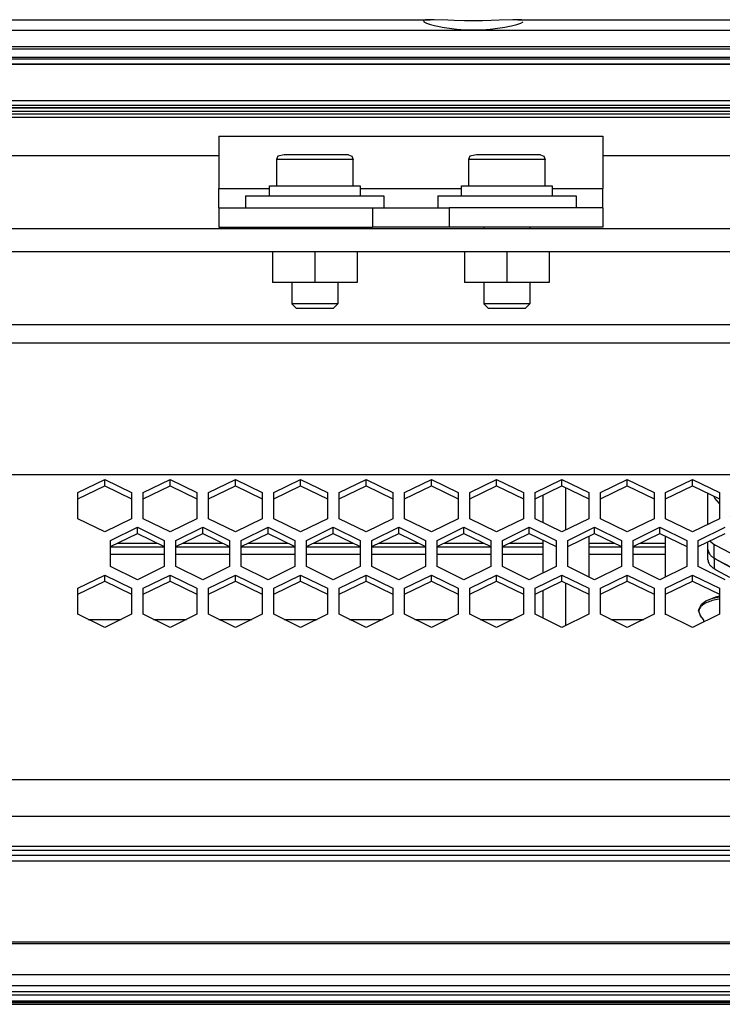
# Model space of a CAD drawing. Header units: millimetres. Extents: x -1168 to 272, y 384 to 518.
# Tile 9 of 25: x -829 to -738, y 389 to 518. Entities that reach past the tile are written whole.
import ezdxf

# ---------------------------------------------------------------- set-up
doc = ezdxf.new("R2010")
doc.units = ezdxf.units.MM

# ---------------------------------------------------------------- blocks, each defined once
blk = doc.blocks.new('Tragblech-Elektronik', base_point=(-1010.3, 438.71))
at = {"color": 7, "linetype": 'Continuous'}
for p, q in [((-758.14, 451.14), (-758.14, 456.68)), ((-761.14, 455.7), (-761.14, 452.12)), ((-755.14, 450.34), (-755.14, 445.05)), ((-817.4, 448.98), (-810.4, 448.98)), ((-808.9, 448.98), (-801.9, 448.98)), ((-800.4, 448.98), (-793.4, 448.98)), ((-791.9, 448.98), (-784.9, 448.98)), ((-783.39, 448.98), (-776.39, 448.98)), ((-774.89, 448.98), (-767.89, 448.98)), ((-766.39, 448.98), (-761.14, 448.98)), ((-761.14, 449.85), (-761.14, 445.53)), ((-755.14, 448.98), (-750.89, 448.98)), ((-749.39, 448.98), (-745.14, 448.98)), ((-810.4, 447.95), (-817.4, 447.95)), ((-801.9, 447.95), (-808.9, 447.95)), ((-793.4, 447.95), (-800.4, 447.95)), ((-784.9, 447.95), (-791.9, 447.95)), ((-776.39, 447.95), (-783.39, 447.95)), ((-767.89, 447.95), (-774.89, 447.95)), ((-761.14, 447.95), (-766.39, 447.95)), ((-750.89, 447.95), (-755.14, 447.95)), ((-745.14, 447.95), (-749.39, 447.95)), ((-758.14, 438.71), (-758.14, 444.24)), ((-761.14, 443.27), (-761.14, 439.68))]:
    blk.add_line(p, q, dxfattribs=at)
at = {"color": 1, "linetype": 'Continuous'}
for p, q in [((-820.3, 439.51), (-816.01, 439.51)), ((-811.8, 439.51), (-807.51, 439.51)), ((-803.3, 439.51), (-799.01, 439.51)), ((-794.8, 439.51), (-790.51, 439.51)), ((-786.29, 439.51), (-782, 439.51)), ((-777.79, 439.51), (-773.5, 439.51)), ((-769.29, 439.51), (-765, 439.51)), ((-752.29, 439.51), (-748, 439.51))]:
    blk.add_line(p, q, dxfattribs=at)
blk = doc.blocks.new('Lueftermanschette_LM-80-40-20_OV__15', base_point=(-740.86, 438.81))
at = {"color": 7, "linetype": 'Continuous'}
for p, q in [((-739.34, 449.72), (-738.83, 449.28)), ((-738.65, 449.17), (-733.89, 446.7)), ((-739.42, 448.09), (-739.64, 448.63)), ((-738.56, 447.3), (-738.83, 447.47)), ((-735.38, 445.66), (-738.56, 447.3)), ((-729.8, 445.12), (-728.74, 444.75)), ((-726.14, 443.85), (-725.73, 443.73)), ((-736.66, 442.51), (-736.11, 442.49)), ((-736.11, 442.49), (-735.12, 442.34)), ((-734.72, 443.6), (-734.41, 443.46)), ((-726.14, 442.04), (-728.14, 442.73)), ((-723, 443.39), (-722.4, 443.39)), ((-718.39, 443.39), (-713.9, 443.39)), ((-709.89, 443.39), (-705.4, 443.39)), ((-701.39, 443.39), (-696.9, 443.39)), ((-692.89, 443.39), (-688.4, 443.39)), ((-684.39, 443.39), (-679.9, 443.39)), ((-671.75, 443.56), (-676.14, 442.04)), ((-740.86, 440.72), (-740.48, 441.51)), ((-740.48, 441.51), (-740.13, 441.77)), ((-740.13, 441.77), (-739.9, 441.92)), ((-739.9, 441.92), (-739.11, 442.23)), ((-739.11, 442.23), (-738.18, 442.43)), ((-735.12, 442.34), (-734.25, 442.09)), ((-734.25, 442.09), (-734.1, 442)), ((-734.1, 442), (-733.63, 441.77)), ((-733.63, 441.77), (-733.26, 441.43)), ((-733.26, 441.43), (-733.1, 441.26)), ((-733.1, 441.26), (-733.07, 441.02)), ((-724.07, 441.64), (-725.08, 441.8)), ((-721.14, 441.58), (-723, 441.58)), ((-712.64, 441.58), (-719.64, 441.58)), ((-704.14, 441.58), (-711.14, 441.58)), ((-695.64, 441.58), (-702.64, 441.58)), ((-687.14, 441.58), (-694.14, 441.58)), ((-679.28, 441.58), (-685.64, 441.58)), ((-678.72, 441.6), (-679.28, 441.58)), ((-676.78, 441.86), (-677.14, 441.81)), ((-676.14, 442.04), (-676.63, 441.9)), ((-740.59, 439.99), (-740.86, 440.72)), ((-740.23, 439.49), (-740.59, 439.99)), ((-733.27, 439.91), (-733.53, 439.53)), ((-732.96, 440.34), (-733.1, 440.12)), ((-733.07, 441.02), (-732.92, 440.71)), ((-732.92, 440.71), (-732.96, 440.34)), ((-740.11, 439.21), (-740.23, 439.49)), ((-733.53, 439.53), (-733.85, 438.81))]:
    blk.add_line(p, q, dxfattribs=at)
at = {"color": 1, "linetype": 'Continuous'}
for p, q in [((-738.83, 447.47), (-738.83, 449.28)), ((-725.73, 441.92), (-725.73, 443.73)), ((-723, 441.58), (-723, 443.39)), ((-679.28, 441.58), (-679.28, 443.09)), ((-676.63, 441.9), (-676.55, 443.07)), ((-736.64, 442.23), (-736.31, 442.22)), ((-735.43, 439.64), (-735.65, 439.69))]:
    blk.add_line(p, q, dxfattribs=at)
at = {"color": 7, "linetype": 'Continuous'}
for points in [[(-738.83, 449.28), (-738.74, 449.22), (-738.65, 449.17)], [(-734.02, 443.12), (-734.23, 443.32), (-734.41, 443.46)], [(-725.73, 443.73), (-725.1, 443.59), (-724.42, 443.48), (-723.72, 443.41), (-723, 443.39)], [(-726.14, 442.04), (-725.94, 441.98), (-725.73, 441.92)], [(-676.78, 441.86), (-676.7, 441.88), (-676.63, 441.9)], [(-740.71, 440.17), (-740.65, 440.08), (-740.59, 439.99)]]:
    blk.add_spline(points, degree=3, dxfattribs=at)
at = {"color": 1, "linetype": 'Continuous'}
for points in [[(-738.21, 442.14), (-739.07, 441.96), (-739.8, 441.69), (-740.35, 441.36), (-740.7, 440.98), (-740.82, 440.58), (-740.71, 440.17)], [(-736.09, 442.2), (-736.2, 442.21), (-736.31, 442.22)], [(-733.1, 440.12), (-732.97, 440.46), (-732.99, 440.8), (-733.18, 441.13), (-733.53, 441.44), (-734.02, 441.71), (-734.62, 441.93), (-735.32, 442.1), (-736.09, 442.2)], [(-734.05, 438.86), (-734.32, 439.16), (-734.75, 439.41), (-735.07, 439.54), (-735.43, 439.64)]]:
    blk.add_spline(points, degree=3, dxfattribs=at)
blk = doc.blocks.new('Luefterblech__16', base_point=(-745.14, 440.11))
at = {"color": 7, "linetype": 'Continuous'}
for p, q in [((-739.64, 451.88), (-739.64, 455.94)), ((-745.14, 452.6), (-745.14, 455.22)), ((-745.14, 445.05), (-745.14, 450.34)), ((-739.64, 447.27), (-739.64, 449.61)), ((-738.56, 447.3), (-738.83, 447.47)), ((-735.47, 445.62), (-738.56, 447.3)), ((-738.56, 445.94), (-738.83, 446.11)), ((-736.79, 444.98), (-738.56, 445.94)), ((-734.56, 443.77), (-735.56, 442.74)), ((-745.14, 440.11), (-745.14, 442.78)), ((-738.14, 442.52), (-738.65, 442.41)), ((-736.15, 442.62), (-736.64, 442.64)), ((-734, 443.15), (-734, 441.95)), ((-731.51, 443.69), (-733.69, 443.31)), ((-731.27, 442.37), (-731.27, 443.57)), ((-726.14, 442.04), (-728.14, 442.7)), ((-671.65, 443.52), (-676.14, 442.04)), ((-671.01, 442.37), (-671.01, 443.2)), ((-738.65, 442.41), (-739.07, 442.24)), ((-733.69, 441.95), (-731.27, 442.37)), ((-729.64, 441.83), (-731.27, 442.37)), ((-726.14, 440.68), (-728.14, 441.34)), ((-721.14, 441.58), (-723, 441.58)), ((-712.64, 441.58), (-719.64, 441.58)), ((-704.14, 441.58), (-711.14, 441.58)), ((-695.64, 441.58), (-702.64, 441.58)), ((-687.14, 441.58), (-694.14, 441.58)), ((-679.28, 441.58), (-685.64, 441.58)), ((-678.82, 441.59), (-679.28, 441.58)), ((-678.64, 441.61), (-678.82, 441.59)), ((-676.14, 442.04), (-676.55, 441.92)), ((-671.01, 442.37), (-670.14, 442.22)), ((-723, 440.22), (-721.14, 440.22)), ((-719.64, 440.22), (-712.64, 440.22)), ((-711.14, 440.22), (-704.14, 440.22)), ((-702.64, 440.22), (-695.64, 440.22)), ((-694.14, 440.22), (-687.14, 440.22)), ((-685.64, 440.22), (-679.28, 440.22)), ((-678.82, 440.23), (-679.28, 440.22)), ((-678.64, 440.25), (-678.82, 440.23))]:
    blk.add_line(p, q, dxfattribs=at)
at = {"color": 1, "linetype": 'Continuous'}
for p, q in [((-738.83, 447.47), (-738.83, 446.11)), ((-733.69, 443.31), (-733.69, 441.95)), ((-725.73, 441.92), (-725.73, 440.56)), ((-723, 441.58), (-723, 440.22)), ((-679.28, 441.58), (-679.28, 440.22)), ((-676.55, 441.92), (-676.55, 440.56))]:
    blk.add_line(p, q, dxfattribs=at)
at = {"color": 7, "linetype": 'Continuous'}
for points in [[(-739.64, 448.63), (-739.59, 448.32), (-739.43, 448.03), (-739.18, 447.74), (-738.83, 447.47)], [(-739.64, 447.27), (-739.59, 446.97), (-739.43, 446.67), (-739.18, 446.38), (-738.83, 446.11)], [(-736.15, 442.62), (-736.02, 442.62), (-735.8, 442.63), (-735.64, 442.7), (-735.56, 442.74)], [(-733.69, 443.31), (-733.77, 443.28), (-733.86, 443.26), (-733.93, 443.21), (-734, 443.15)], [(-733.69, 441.95), (-733.77, 441.93), (-733.86, 441.9), (-733.93, 441.85), (-734, 441.79)], [(-726.14, 442.04), (-725.93, 441.98), (-725.73, 441.92)], [(-725.73, 441.92), (-725.1, 441.78), (-724.42, 441.67), (-723.72, 441.6), (-723, 441.58)], [(-677.05, 441.8), (-676.8, 441.86), (-676.55, 441.92)], [(-676.55, 440.56), (-673.7, 441.42), (-671.01, 442.37)], [(-726.14, 440.68), (-725.93, 440.62), (-725.73, 440.56)], [(-725.73, 440.56), (-725.1, 440.42), (-724.42, 440.31), (-723.72, 440.24), (-723, 440.22)], [(-677.05, 440.44), (-676.8, 440.5), (-676.55, 440.56)]]:
    blk.add_spline(points, degree=3, dxfattribs=at)
blk = doc.blocks.new('Luefter-Papst-8412N-2GME__17', base_point=(-738.86, 443.39))
at = {"color": 7, "linetype": 'Continuous'}
for p, q in [((-682.5, 456.75), (-681.05, 454.99)), ((-673.77, 456.86), (-670.14, 453.78)), ((-738.75, 455.32), (-738.86, 455.56)), ((-738.14, 454.61), (-738.75, 455.32)), ((-717.91, 456.06), (-715.78, 453.55)), ((-687.92, 455.03), (-687.42, 455.35)), ((-684.99, 455.53), (-682.29, 453.4)), ((-682.29, 453.4), (-684.32, 455.86)), ((-680.53, 456.13), (-678.64, 454.53)), ((-671.97, 451.71), (-676.48, 455.54)), ((-719.64, 452.73), (-712.64, 454.21)), ((-714.37, 455.03), (-712.64, 454.39)), ((-682.29, 453.4), (-681.05, 454.99)), ((-735.71, 452.15), (-736.73, 452.94)), ((-711.14, 453.84), (-710.6, 453.65)), ((-706.07, 452.77), (-704.16, 452.6)), ((-700.75, 451.68), (-695.64, 452.76)), ((-694.14, 453.08), (-693.33, 453.25)), ((-677.14, 453.26), (-675.34, 451.72)), ((-725.76, 451.44), (-721.83, 452.27)), ((-704.94, 452.22), (-708.71, 451.42)), ((-730.26, 448.71), (-731.53, 449.42)), ((-727.07, 449.82), (-727.07, 447.54)), ((-717.89, 449.48), (-723.89, 448.21)), ((-715.39, 448.59), (-709.92, 449.74)), ((-725.39, 447.89), (-727.07, 447.54)), ((-723.89, 446.79), (-716.89, 448.27)), ((-674.39, 447.74), (-676.33, 446.95)), ((-725.95, 447.14), (-725.39, 446.95)), ((-725.39, 446.79), (-725.95, 446.95)), ((-676.33, 446.95), (-680.2, 445.8)), ((-721.07, 445.5), (-723.65, 446.27)), ((-719.42, 445.15), (-721.07, 445.5)), ((-689.59, 443.97), (-692.25, 443.61)), ((-706.62, 443.39), (-709.5, 443.58)), ((-692.25, 443.61), (-692.46, 443.6))]:
    blk.add_line(p, q, dxfattribs=at)
for points in [[(-716.8, 456.57), (-715.7, 455.77), (-714.37, 455.03)], [(-693.33, 453.25), (-690.42, 454.02), (-687.92, 455.03)], [(-710.6, 453.65), (-708.41, 453.14), (-706.07, 452.77)], [(-730.26, 448.71), (-728.18, 447.8), (-725.95, 446.95)], [(-727.07, 447.54), (-726.52, 447.34), (-725.95, 447.14)]]:
    blk.add_spline(points, degree=3, dxfattribs=at)
blk = doc.blocks.new('Luefter-kpl_1__18', base_point=(-738.86, 443.39))
blk.add_blockref('Luefter-Papst-8412N-2GME__17', (-738.86, 443.39))
blk = doc.blocks.new('Luefter-mont_', base_point=(-745.14, 438.81))
for name, p in [('Luefter-kpl_1__18', (-738.86, 443.39)), ('Luefterblech__16', (-745.14, 440.11)), ('Lueftermanschette_LM-80-40-20_OV__15', (-740.86, 438.81))]:
    blk.add_blockref(name, p)
blk = doc.blocks.new('Elektronikeinheit-kpl_-S120', base_point=(-1010.3, 438.49))
for name, p in [('Tragblech-Elektronik', (-1010.3, 438.71)), ('Luefter-mont_', (-745.14, 438.81))]:
    blk.add_blockref(name, p)
blk = doc.blocks.new('Gehaeuseblech-oben-S120__24', base_point=(-1045.22, 413.82))
at = {"color": 1, "linetype": 'Continuous'}
for p, q in [((-583.31, 475.47), (-973.31, 475.47)), ((-1042.78, 458.38), (-512.35, 458.38)), ((-655.64, 418.63), (-1045.09, 418.63)), ((-655.14, 413.82), (-1045.22, 413.82))]:
    blk.add_line(p, q, dxfattribs=at)
at = {"color": 7, "linetype": 'Continuous'}
for p, q in [((-821.65, 456.02), (-818.15, 457.73)), ((-821.65, 455.22), (-818.15, 456.92)), ((-818.15, 457.73), (-814.65, 456.02)), ((-818.15, 456.92), (-818.15, 457.73)), ((-818.15, 456.92), (-814.65, 455.22)), ((-813.15, 456.02), (-809.65, 457.73)), ((-813.15, 455.22), (-809.65, 456.92)), ((-809.65, 457.73), (-806.15, 456.02)), ((-809.65, 456.92), (-809.65, 457.73)), ((-809.65, 456.92), (-806.15, 455.22)), ((-804.65, 456.02), (-801.15, 457.73)), ((-804.65, 455.22), (-801.15, 456.92)), ((-801.15, 457.73), (-797.65, 456.02)), ((-801.15, 456.92), (-801.15, 457.73)), ((-801.15, 456.92), (-797.65, 455.22)), ((-796.15, 456.02), (-792.65, 457.73)), ((-796.15, 455.22), (-792.65, 456.92)), ((-792.65, 457.73), (-789.15, 456.02)), ((-792.65, 456.92), (-792.65, 457.73)), ((-792.65, 456.92), (-789.15, 455.22)), ((-787.64, 456.02), (-784.14, 457.73)), ((-787.64, 455.22), (-784.14, 456.92)), ((-784.14, 457.73), (-780.64, 456.02)), ((-784.14, 456.92), (-784.14, 457.73)), ((-784.14, 456.92), (-780.64, 455.22)), ((-779.14, 456.02), (-775.64, 457.73)), ((-779.14, 455.22), (-775.64, 456.92)), ((-775.64, 457.73), (-772.14, 456.02)), ((-775.64, 456.92), (-775.64, 457.73)), ((-775.64, 456.92), (-772.14, 455.22)), ((-770.64, 456.02), (-767.14, 457.73)), ((-770.64, 455.22), (-767.14, 456.92)), ((-767.14, 457.73), (-763.64, 456.02)), ((-767.14, 456.92), (-767.14, 457.73)), ((-767.14, 456.92), (-763.64, 455.22)), ((-762.14, 456.02), (-758.64, 457.73)), ((-762.14, 455.22), (-758.64, 456.92)), ((-758.64, 457.73), (-755.14, 456.02)), ((-758.64, 456.92), (-758.64, 457.73)), ((-758.64, 456.92), (-755.14, 455.22)), ((-753.64, 456.02), (-750.14, 457.73)), ((-753.64, 455.22), (-750.14, 456.92)), ((-750.14, 457.73), (-746.64, 456.02)), ((-750.14, 456.92), (-750.14, 457.73)), ((-750.14, 456.92), (-746.64, 455.22)), ((-745.14, 456.02), (-741.64, 457.73)), ((-745.14, 455.22), (-741.64, 456.92)), ((-741.64, 457.73), (-738.14, 456.02)), ((-741.64, 456.92), (-741.64, 457.73)), ((-741.64, 456.92), (-738.14, 455.22)), ((-821.65, 452.6), (-821.65, 456.02)), ((-814.65, 456.02), (-814.65, 452.6)), ((-813.15, 452.6), (-813.15, 456.02)), ((-806.15, 456.02), (-806.15, 452.6)), ((-804.65, 452.6), (-804.65, 456.02)), ((-797.65, 456.02), (-797.65, 452.6)), ((-796.15, 452.6), (-796.15, 456.02)), ((-789.15, 456.02), (-789.15, 452.6)), ((-787.64, 452.6), (-787.64, 456.02)), ((-780.64, 456.02), (-780.64, 452.6)), ((-779.14, 452.6), (-779.14, 456.02)), ((-772.14, 456.02), (-772.14, 452.6)), ((-770.64, 452.6), (-770.64, 456.02)), ((-763.64, 456.02), (-763.64, 452.6)), ((-762.14, 452.6), (-762.14, 456.02)), ((-755.14, 456.02), (-755.14, 452.6)), ((-753.64, 452.6), (-753.64, 456.02)), ((-746.64, 456.02), (-746.64, 452.6)), ((-745.14, 452.6), (-745.14, 456.02)), ((-738.14, 456.02), (-738.14, 452.6)), ((-818.15, 450.9), (-821.65, 452.6)), ((-814.65, 452.6), (-818.15, 450.9)), ((-817.4, 449.8), (-813.9, 451.51)), ((-813.9, 450.7), (-813.9, 451.51)), ((-813.9, 451.51), (-810.4, 449.8)), ((-809.65, 450.9), (-813.15, 452.6)), ((-806.15, 452.6), (-809.65, 450.9)), ((-808.9, 449.8), (-805.4, 451.51)), ((-805.4, 450.7), (-805.4, 451.51)), ((-805.4, 451.51), (-801.9, 449.8)), ((-801.15, 450.9), (-804.65, 452.6)), ((-797.65, 452.6), (-801.15, 450.9)), ((-800.4, 449.8), (-796.9, 451.51)), ((-796.9, 450.7), (-796.9, 451.51)), ((-796.9, 451.51), (-793.4, 449.8)), ((-792.65, 450.9), (-796.15, 452.6)), ((-789.15, 452.6), (-792.65, 450.9)), ((-791.9, 449.8), (-788.4, 451.51)), ((-788.4, 451.51), (-784.9, 449.8)), ((-788.4, 450.7), (-788.4, 451.51)), ((-784.14, 450.9), (-787.64, 452.6)), ((-780.64, 452.6), (-784.14, 450.9)), ((-783.39, 449.8), (-779.89, 451.51)), ((-779.89, 450.7), (-779.89, 451.51)), ((-779.89, 451.51), (-776.39, 449.8)), ((-775.64, 450.9), (-779.14, 452.6)), ((-772.14, 452.6), (-775.64, 450.9)), ((-774.89, 449.8), (-771.39, 451.51)), ((-771.39, 450.7), (-771.39, 451.51)), ((-771.39, 451.51), (-767.89, 449.8)), ((-767.14, 450.9), (-770.64, 452.6)), ((-763.64, 452.6), (-767.14, 450.9)), ((-766.39, 449.8), (-762.89, 451.51)), ((-762.89, 451.51), (-759.39, 449.8)), ((-762.89, 450.7), (-762.89, 451.51)), ((-758.64, 450.9), (-762.14, 452.6)), ((-755.14, 452.6), (-758.64, 450.9)), ((-757.89, 449.8), (-754.39, 451.51)), ((-754.39, 451.51), (-750.89, 449.8)), ((-754.39, 450.7), (-754.39, 451.51)), ((-750.14, 450.9), (-753.64, 452.6)), ((-746.64, 452.6), (-750.14, 450.9)), ((-749.39, 449.8), (-745.89, 451.51)), ((-745.89, 451.51), (-742.39, 449.8)), ((-745.89, 450.7), (-745.89, 451.51)), ((-741.64, 450.9), (-745.14, 452.6)), ((-738.14, 452.6), (-741.64, 450.9)), ((-740.89, 449.8), (-737.39, 451.51)), ((-817.4, 449), (-813.9, 450.7)), ((-813.9, 450.7), (-810.4, 449)), ((-808.9, 449), (-805.4, 450.7)), ((-805.4, 450.7), (-801.9, 449)), ((-800.4, 449), (-796.9, 450.7)), ((-796.9, 450.7), (-793.4, 449)), ((-791.9, 449), (-788.4, 450.7)), ((-788.4, 450.7), (-784.9, 449)), ((-783.39, 449), (-779.89, 450.7)), ((-779.89, 450.7), (-776.39, 449)), ((-774.89, 449), (-771.39, 450.7)), ((-771.39, 450.7), (-767.89, 449)), ((-766.39, 449), (-762.89, 450.7)), ((-762.89, 450.7), (-759.39, 449)), ((-757.89, 449), (-754.39, 450.7)), ((-754.39, 450.7), (-750.89, 449)), ((-749.39, 449), (-745.89, 450.7)), ((-745.89, 450.7), (-742.39, 449)), ((-740.89, 449), (-737.39, 450.7)), ((-817.4, 446.39), (-817.4, 449.8)), ((-810.4, 449.8), (-810.4, 446.39)), ((-808.9, 446.39), (-808.9, 449.8)), ((-801.9, 449.8), (-801.9, 446.39)), ((-800.4, 446.39), (-800.4, 449.8)), ((-793.4, 449.8), (-793.4, 446.39)), ((-791.9, 446.39), (-791.9, 449.8)), ((-784.9, 449.8), (-784.9, 446.39)), ((-783.39, 446.39), (-783.39, 449.8)), ((-776.39, 449.8), (-776.39, 446.39)), ((-774.89, 446.39), (-774.89, 449.8)), ((-767.89, 449.8), (-767.89, 446.39)), ((-766.39, 446.39), (-766.39, 449.8)), ((-759.39, 449.8), (-759.39, 446.39)), ((-757.89, 446.39), (-757.89, 449.8)), ((-750.89, 449.8), (-750.89, 446.39)), ((-749.39, 446.39), (-749.39, 449.8)), ((-742.39, 449.8), (-742.39, 446.39)), ((-740.89, 446.39), (-740.89, 449.8)), ((-813.9, 444.68), (-817.4, 446.39)), ((-810.4, 446.39), (-813.9, 444.68)), ((-805.4, 444.68), (-808.9, 446.39)), ((-801.9, 446.39), (-805.4, 444.68)), ((-796.9, 444.68), (-800.4, 446.39)), ((-793.4, 446.39), (-796.9, 444.68)), ((-788.4, 444.68), (-791.9, 446.39)), ((-784.9, 446.39), (-788.4, 444.68)), ((-779.89, 444.68), (-783.39, 446.39)), ((-776.39, 446.39), (-779.89, 444.68)), ((-771.39, 444.68), (-774.89, 446.39)), ((-767.89, 446.39), (-771.39, 444.68)), ((-762.89, 444.68), (-766.39, 446.39)), ((-759.39, 446.39), (-762.89, 444.68)), ((-754.39, 444.68), (-757.89, 446.39)), ((-750.89, 446.39), (-754.39, 444.68)), ((-745.89, 444.68), (-749.39, 446.39)), ((-742.39, 446.39), (-745.89, 444.68)), ((-737.39, 444.68), (-740.89, 446.39)), ((-821.65, 443.58), (-818.15, 445.29)), ((-818.15, 445.29), (-814.65, 443.58)), ((-818.15, 444.49), (-818.15, 445.29)), ((-813.15, 443.58), (-809.65, 445.29)), ((-809.65, 445.29), (-806.15, 443.58)), ((-809.65, 444.49), (-809.65, 445.29)), ((-804.65, 443.58), (-801.15, 445.29)), ((-801.15, 445.29), (-797.65, 443.58)), ((-801.15, 444.49), (-801.15, 445.29)), ((-796.15, 443.58), (-792.65, 445.29)), ((-792.65, 445.29), (-789.15, 443.58)), ((-792.65, 444.49), (-792.65, 445.29)), ((-787.64, 443.58), (-784.14, 445.29)), ((-784.14, 444.49), (-784.14, 445.29)), ((-784.14, 445.29), (-780.64, 443.58)), ((-779.14, 443.58), (-775.64, 445.29)), ((-775.64, 445.29), (-772.14, 443.58)), ((-775.64, 444.49), (-775.64, 445.29)), ((-770.64, 443.58), (-767.14, 445.29)), ((-767.14, 445.29), (-763.64, 443.58)), ((-767.14, 444.49), (-767.14, 445.29)), ((-762.14, 443.58), (-758.64, 445.29)), ((-758.64, 445.29), (-755.14, 443.58)), ((-758.64, 444.49), (-758.64, 445.29)), ((-753.64, 443.58), (-750.14, 445.29)), ((-750.14, 445.29), (-746.64, 443.58)), ((-750.14, 444.49), (-750.14, 445.29)), ((-745.14, 443.58), (-741.64, 445.29)), ((-741.64, 445.29), (-738.14, 443.58)), ((-741.64, 444.49), (-741.64, 445.29)), ((-821.65, 442.78), (-818.15, 444.49)), ((-818.15, 444.49), (-814.65, 442.78)), ((-813.15, 442.78), (-809.65, 444.49)), ((-809.65, 444.49), (-806.15, 442.78)), ((-804.65, 442.78), (-801.15, 444.49)), ((-801.15, 444.49), (-797.65, 442.78)), ((-796.15, 442.78), (-792.65, 444.49)), ((-792.65, 444.49), (-789.15, 442.78)), ((-787.64, 442.78), (-784.14, 444.49)), ((-784.14, 444.49), (-780.64, 442.78)), ((-779.14, 442.78), (-775.64, 444.49)), ((-775.64, 444.49), (-772.14, 442.78)), ((-770.64, 442.78), (-767.14, 444.49)), ((-767.14, 444.49), (-763.64, 442.78)), ((-762.14, 442.78), (-758.64, 444.49)), ((-758.64, 444.49), (-755.14, 442.78)), ((-753.64, 442.78), (-750.14, 444.49)), ((-750.14, 444.49), (-746.64, 442.78)), ((-745.14, 442.78), (-741.64, 444.49)), ((-741.64, 444.49), (-738.14, 442.78)), ((-821.65, 440.17), (-821.65, 443.58)), ((-814.65, 443.58), (-814.65, 440.17)), ((-813.15, 440.17), (-813.15, 443.58)), ((-806.15, 443.58), (-806.15, 440.17)), ((-804.65, 440.17), (-804.65, 443.58)), ((-797.65, 443.58), (-797.65, 440.17)), ((-796.15, 440.17), (-796.15, 443.58)), ((-789.15, 443.58), (-789.15, 440.17)), ((-787.64, 440.17), (-787.64, 443.58)), ((-780.64, 443.58), (-780.64, 440.17)), ((-779.14, 440.17), (-779.14, 443.58)), ((-772.14, 443.58), (-772.14, 440.17)), ((-770.64, 440.17), (-770.64, 443.58)), ((-763.64, 443.58), (-763.64, 440.17)), ((-762.14, 440.17), (-762.14, 443.58)), ((-755.14, 443.58), (-755.14, 440.17)), ((-753.64, 440.17), (-753.64, 443.58)), ((-746.64, 443.58), (-746.64, 440.17)), ((-745.14, 440.17), (-745.14, 443.58)), ((-738.14, 443.58), (-738.14, 440.17)), ((-818.15, 438.46), (-821.65, 440.17)), ((-814.65, 440.17), (-818.15, 438.46)), ((-809.65, 438.46), (-813.15, 440.17)), ((-806.15, 440.17), (-809.65, 438.46)), ((-801.15, 438.46), (-804.65, 440.17)), ((-797.65, 440.17), (-801.15, 438.46)), ((-792.65, 438.46), (-796.15, 440.17)), ((-789.15, 440.17), (-792.65, 438.46)), ((-784.14, 438.46), (-787.64, 440.17)), ((-780.64, 440.17), (-784.14, 438.46)), ((-775.64, 438.46), (-779.14, 440.17)), ((-772.14, 440.17), (-775.64, 438.46)), ((-767.14, 438.46), (-770.64, 440.17)), ((-763.64, 440.17), (-767.14, 438.46)), ((-758.64, 438.46), (-762.14, 440.17)), ((-755.14, 440.17), (-758.64, 438.46)), ((-750.14, 438.46), (-753.64, 440.17)), ((-746.64, 440.17), (-750.14, 438.46)), ((-741.64, 438.46), (-745.14, 440.17)), ((-738.14, 440.17), (-741.64, 438.46))]:
    blk.add_line(p, q, dxfattribs=at)
blk = doc.blocks.new('Gehaeuseblech-unten-S120', base_point=(-1006.49, 449.44))
at = {"color": 1, "linetype": 'Continuous'}
for p, q in [((-816.49, 449.44), (-811.32, 449.44)), ((-807.99, 449.44), (-802.82, 449.44)), ((-799.49, 449.44), (-794.32, 449.44)), ((-790.99, 449.44), (-785.82, 449.44)), ((-782.48, 449.44), (-777.31, 449.44)), ((-773.98, 449.44), (-768.81, 449.44)), ((-765.48, 449.44), (-761.14, 449.44)), ((-755.14, 449.44), (-751.81, 449.44)), ((-748.48, 449.44), (-745.14, 449.44))]:
    blk.add_line(p, q, dxfattribs=at)
blk = doc.blocks.new('Fuehrung-S120__26', base_point=(-1001.14, 504.87))
at = {"color": 7, "linetype": 'Continuous'}
for p, q in [((-1001.14, 517.62), (-775.79, 517.62)), ((-776.39, 517.6), (-776.67, 517.55)), ((-776.67, 517.55), (-776.62, 517.34)), ((-776.62, 517.34), (-776.29, 517.18)), ((-776.24, 517.61), (-776.39, 517.6)), ((-776.29, 517.18), (-775.76, 517)), ((-775.79, 517.62), (-776.24, 517.61)), ((-775.26, 517.61), (-775.79, 517.62)), ((-775.76, 517), (-775.06, 516.82)), ((-773.49, 517.55), (-775.26, 517.61)), ((-772.67, 517.52), (-773.49, 517.55)), ((-771.31, 517.49), (-772.67, 517.52)), ((-768.98, 517.49), (-771.31, 517.49)), ((-767.86, 517.52), (-768.98, 517.49)), ((-766.8, 517.55), (-767.86, 517.52)), ((-765.03, 517.61), (-766.8, 517.55)), ((-765.22, 516.82), (-764.52, 517)), ((-764.37, 517.62), (-765.03, 517.61)), ((-764.52, 517), (-764, 517.18)), ((-764.05, 517.61), (-764.37, 517.62)), ((-764.37, 517.62), (-435.79, 517.62)), ((-763.9, 517.6), (-764.05, 517.61)), ((-764, 517.18), (-763.67, 517.34)), ((-763.62, 517.55), (-763.9, 517.6)), ((-775.06, 516.82), (-774.81, 516.76)), ((-774.81, 516.76), (-774.21, 516.64)), ((-774.21, 516.64), (-772.67, 516.42)), ((-772.67, 516.42), (-772.3, 516.39)), ((-772.3, 516.39), (-771.24, 516.32)), ((-771.24, 516.32), (-770.14, 516.29)), ((-770.14, 516.29), (-769.05, 516.32)), ((-769.05, 516.32), (-767.99, 516.39)), ((-767.99, 516.39), (-767.62, 516.42)), ((-767.62, 516.42), (-766.08, 516.64)), ((-766.08, 516.64), (-765.48, 516.76)), ((-765.48, 516.76), (-765.22, 516.82)), ((-1001.14, 512.73), (-479.67, 512.73)), ((-491.7, 504.87), (-1001.14, 504.87))]:
    blk.add_line(p, q, dxfattribs=at)
at = {"color": 1, "linetype": 'Continuous'}
for p, q in [((140.86, 516.22), (-1001.14, 516.22)), ((140.86, 514.07), (-1001.14, 514.07)), ((140.86, 513.79), (-1001.14, 513.79)), ((-1001.14, 512.73), (-479.67, 512.73)), ((-479.92, 512.49), (-1001.14, 512.49)), ((-1001.14, 506.14), (-491.16, 506.14)), ((-1001.14, 505.72), (-491.46, 505.72)), ((-1001.14, 505.37), (-491.59, 505.37))]:
    blk.add_line(p, q, dxfattribs=at)
blk = doc.blocks.new('Dekorleiste-S120_1__27', base_point=(-1001.14, 506.16))
at = {"color": 1, "linetype": 'Continuous'}
for p, q in [((-1001.14, 511.83), (-480.41, 511.83)), ((-1001.14, 507.1), (-489.99, 507.1)), ((-1001.14, 506.5), (-490.84, 506.5)), ((-491.15, 506.16), (-1001.14, 506.16))]:
    blk.add_line(p, q, dxfattribs=at)
at = {"color": 7, "linetype": 'Continuous'}
blk.add_line((-480.41, 511.83), (-1001.14, 511.83), dxfattribs=at)
blk = doc.blocks.new('Rahmen-lang-S120__28', base_point=(-1039.18, 409.47))
at = {"color": 7, "linetype": 'Continuous'}
blk.add_line((-1039.18, 409.97), (-660.14, 409.97), dxfattribs=at)
at = {"color": 1, "linetype": 'Continuous'}
blk.add_line((-1039.18, 409.47), (-660.14, 409.47), dxfattribs=at)
blk = doc.blocks.new('Rahmendeckel-bearb__1__29', base_point=(-1039.18, 389.76))
at = {"color": 7, "linetype": 'Continuous'}
for p, q in [((-660.14, 408.77), (-1039.18, 408.77)), ((-1039.18, 389.76), (178.89, 389.76))]:
    blk.add_line(p, q, dxfattribs=at)
at = {"color": 1, "linetype": 'Continuous'}
for p, q in [((-1038.64, 408.08), (-660.14, 408.08)), ((-660.14, 397.47), (-1038.64, 397.47)), ((-660.14, 397.26), (-1038.64, 397.26)), ((-1038.64, 393.27), (178.36, 393.27)), ((178.36, 391.8), (-1038.64, 391.8)), ((178.36, 391.01), (-1038.64, 391.01)), ((178.36, 390.58), (-1038.64, 390.58)), ((178.36, 389.78), (-1038.64, 389.78))]:
    blk.add_line(p, q, dxfattribs=at)
blk = doc.blocks.new('Gehäuserahmen-lang__30', base_point=(-1039.18, 389.37))
at = {"color": 1, "linetype": 'Continuous'}
for p, q in [((178.89, 389.58), (-1039.18, 389.58)), ((131.36, 389.37), (-1039.18, 389.37))]:
    blk.add_line(p, q, dxfattribs=at)
at = {"color": 7, "linetype": 'Continuous'}
blk.add_line((131.36, 389.37), (-930.68, 389.37), dxfattribs=at)
blk = doc.blocks.new('Gehaeuse-kpl_-S120__49', base_point=(-1101.34, 384.31))
for name, p in [('Fuehrung-S120__26', (-1001.14, 504.87)), ('Dekorleiste-S120_1__27', (-1001.14, 506.16)), ('Gehaeuseblech-oben-S120__24', (-1045.22, 413.82)), ('Gehaeuseblech-unten-S120', (-1006.49, 449.44)), ('Rahmen-lang-S120__28', (-1039.18, 409.47)), ('Rahmendeckel-bearb__1__29', (-1039.18, 389.76)), ('Gehäuserahmen-lang__30', (-1039.18, 389.37))]:
    blk.add_blockref(name, p)
blk = doc.blocks.new('Steg__59', base_point=(-1037.22, 483.4))
at = {"color": 7, "linetype": 'Continuous'}
for p, q in [((-672.82, 490.4), (-1005.77, 490.4)), ((-672.82, 487.4), (-1005.77, 487.4)), ((-796.31, 487.4), (-796.31, 483.4)), ((-790.81, 487.4), (-790.81, 483.4)), ((-785.31, 487.4), (-785.31, 483.4)), ((-771.31, 487.4), (-771.31, 483.4)), ((-765.81, 487.4), (-765.81, 483.4)), ((-760.31, 487.4), (-760.31, 483.4)), ((-790.81, 483.4), (-796.31, 483.4)), ((-785.31, 483.4), (-790.81, 483.4)), ((-765.81, 483.4), (-771.31, 483.4)), ((-760.31, 483.4), (-765.81, 483.4))]:
    blk.add_line(p, q, dxfattribs=at)
blk = doc.blocks.new('Verstärkung-Brücke__63', base_point=(-1037.22, 432.4))
blk.add_blockref('Steg__59', (-1037.22, 483.4))
blk = doc.blocks.new('Zylinderschraube-11__70', base_point=(-770.81, 480))
at = {"color": 7, "linetype": 'Continuous'}
for p, q in [((-770.64, 499.83), (-770.81, 499.4)), ((-770.81, 499.4), (-770.81, 496)), ((-769.78, 500), (-770.64, 499.83)), ((-764.83, 500), (-769.78, 500)), ((-761.41, 500), (-764.83, 500)), ((-761.41, 500), (-760.99, 499.83)), ((-760.99, 499.83), (-760.81, 499.4)), ((-760.81, 496), (-760.81, 499.4)), ((-768.81, 490.6), (-768.81, 490.4)), ((-762.81, 490.6), (-762.81, 490.4)), ((-768.81, 483.4), (-768.81, 480.6)), ((-762.81, 483.4), (-762.81, 480.6)), ((-765.33, 480.6), (-768.81, 480.6)), ((-768.21, 480), (-768.81, 480.6)), ((-767.65, 480), (-768.21, 480)), ((-763.41, 480), (-767.65, 480)), ((-762.81, 480.6), (-765.33, 480.6)), ((-762.81, 480.6), (-763.41, 480))]:
    blk.add_line(p, q, dxfattribs=at)
at = {"color": 1, "linetype": 'Continuous'}
for p, q in [((-764.7, 499.4), (-770.81, 499.4)), ((-760.81, 499.4), (-764.7, 499.4))]:
    blk.add_line(p, q, dxfattribs=at)
blk = doc.blocks.new('05_02357_P_Scheibe_DIN9021_6_4-140HV_1__73', base_point=(-799.81, 493.1))
at = {"color": 7, "linetype": 'Continuous'}
for p, q in [((-799.81, 494.7), (-781.81, 494.7)), ((-799.81, 494.7), (-799.81, 493.1)), ((-781.81, 494.7), (-781.81, 493.1))]:
    blk.add_line(p, q, dxfattribs=at)
blk = doc.blocks.new('Zylinderschraube-12__74', base_point=(-795.81, 480))
at = {"color": 7, "linetype": 'Continuous'}
for p, q in [((-795.64, 499.83), (-795.81, 499.4)), ((-795.81, 499.4), (-795.81, 496)), ((-794.78, 500), (-795.64, 499.83)), ((-789.83, 500), (-794.78, 500)), ((-786.41, 500), (-789.83, 500)), ((-786.41, 500), (-785.99, 499.83)), ((-785.99, 499.83), (-785.81, 499.4)), ((-785.81, 496), (-785.81, 499.4)), ((-793.81, 490.6), (-793.81, 490.4)), ((-787.81, 490.6), (-787.81, 490.4)), ((-793.81, 483.4), (-793.81, 480.6)), ((-787.81, 483.4), (-787.81, 480.6)), ((-790.33, 480.6), (-793.81, 480.6)), ((-793.21, 480), (-793.81, 480.6)), ((-792.65, 480), (-793.21, 480)), ((-788.41, 480), (-792.65, 480)), ((-787.81, 480.6), (-790.33, 480.6)), ((-787.81, 480.6), (-788.41, 480))]:
    blk.add_line(p, q, dxfattribs=at)
at = {"color": 1, "linetype": 'Continuous'}
for p, q in [((-789.7, 499.4), (-795.81, 499.4)), ((-785.81, 499.4), (-789.7, 499.4))]:
    blk.add_line(p, q, dxfattribs=at)
blk = doc.blocks.new('Federring_DIN128-A6-7__75', base_point=(-796.71, 494.7))
at = {"color": 7, "linetype": 'Continuous'}
for p, q in [((-796.71, 496), (-784.91, 496)), ((-796.71, 494.7), (-796.71, 496)), ((-784.91, 496), (-784.91, 494.7))]:
    blk.add_line(p, q, dxfattribs=at)
blk = doc.blocks.new('Tragrohr_neigen__77', base_point=(-1144.96, 477.9))
at = {"color": 7, "linetype": 'Continuous'}
for p, q in [((-803.31, 499.9), (-1043.96, 499.89)), ((-480.81, 499.9), (-753.31, 499.9)), ((-973.31, 477.9), (-583.31, 477.9))]:
    blk.add_line(p, q, dxfattribs=at)
blk = doc.blocks.new('Rohrschelle-3__79', base_point=(-803.31, 490.6))
at = {"color": 7, "linetype": 'Continuous'}
for p, q in [((-803.31, 502.45), (-803.31, 495.62)), ((-803.31, 502.45), (-753.31, 502.45)), ((-753.31, 502.45), (-753.31, 495.62)), ((-803.31, 493.1), (-803.31, 495.62)), ((-753.31, 493.1), (-753.31, 495.62)), ((-803.31, 493.1), (-803.31, 490.6)), ((-803.31, 493.1), (-783.31, 493.1)), ((-783.31, 493.1), (-773.31, 493.1)), ((-753.31, 493.1), (-773.31, 493.1)), ((-753.31, 493.1), (-753.31, 490.6)), ((-803.31, 490.6), (-783.31, 490.6)), ((-773.31, 490.6), (-783.31, 490.6)), ((-753.31, 490.6), (-773.31, 490.6))]:
    blk.add_line(p, q, dxfattribs=at)
at = {"color": 1, "linetype": 'Continuous'}
for p, q in [((-803.31, 495.62), (-796.71, 495.62)), ((-784.91, 495.62), (-771.71, 495.62)), ((-759.91, 495.62), (-753.31, 495.62)), ((-783.31, 493.1), (-783.31, 490.6)), ((-773.31, 493.1), (-773.31, 490.6))]:
    blk.add_line(p, q, dxfattribs=at)
blk = doc.blocks.new('Träger-neigen__81', base_point=(-1144.96, 475.35))
for name, p in [('Rohrschelle-3__79', (-803.31, 490.6)), ('Tragrohr_neigen__77', (-1144.96, 477.9))]:
    blk.add_blockref(name, p)
blk = doc.blocks.new('05_02357_P_Scheibe_DIN9021_6_4-140HV', base_point=(-774.81, 493.1))
at = {"color": 7, "linetype": 'Continuous'}
for p, q in [((-774.81, 494.7), (-756.81, 494.7)), ((-774.81, 494.7), (-774.81, 493.1)), ((-756.81, 494.7), (-756.81, 493.1))]:
    blk.add_line(p, q, dxfattribs=at)
blk = doc.blocks.new('Federring_DIN128-A6-6', base_point=(-771.71, 494.7))
at = {"color": 7, "linetype": 'Continuous'}
for p, q in [((-771.71, 496), (-759.91, 496)), ((-771.71, 494.7), (-771.71, 496)), ((-759.91, 496), (-759.91, 494.7))]:
    blk.add_line(p, q, dxfattribs=at)
blk = doc.blocks.new('Haltebügel-P_O_-S120__108', base_point=(-1167.96, 399.72))
for name, p in [('Träger-neigen__81', (-1144.96, 475.35)), ('Zylinderschraube-12__74', (-795.81, 480)), ('Zylinderschraube-11__70', (-770.81, 480)), ('Federring_DIN128-A6-7__75', (-796.71, 494.7)), ('Federring_DIN128-A6-6', (-771.71, 494.7)), ('Verstärkung-Brücke__63', (-1037.22, 432.4)), ('05_02357_P_Scheibe_DIN9021_6_4-140HV_1__73', (-799.81, 493.1)), ('05_02357_P_Scheibe_DIN9021_6_4-140HV', (-774.81, 493.1))]:
    blk.add_blockref(name, p)
blk = doc.blocks.new('S120_1__109', base_point=(-1167.96, 384.31))
for name, p in [('Haltebügel-P_O_-S120__108', (-1167.96, 399.72)), ('Gehaeuse-kpl_-S120__49', (-1101.34, 384.31)), ('Elektronikeinheit-kpl_-S120', (-1010.3, 438.49))]:
    blk.add_blockref(name, p)
blk = doc.blocks.new('Drfsicht2', base_point=(-451, 508))
blk.add_blockref('S120_1__109', (-1167.96, 384.31))

msp = doc.modelspace()

# ---------------------------------------------------------------- block references
msp.add_blockref('Drfsicht2', (-451, 508))

doc.saveas('drawing.dxf')
